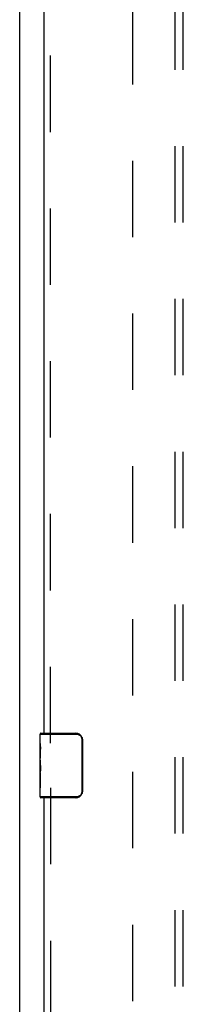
# Model space of a CAD drawing. Header units: inches. Extents: x 0 to 214, y 0 to 139.
# Tile 92 of 147: x 35.72 to 38.25, y 71.98 to 87.17. Entities that reach past the tile are written whole.
import ezdxf

# ---------------------------------------------------------------- set-up
doc = ezdxf.new("R2010")
doc.units = ezdxf.units.IN
doc.header["$LTSCALE"] = 11.786071
doc.header["$MEASUREMENT"] = 0
doc.linetypes.add('HIDDEN', pattern=[0.2, 0.1, -0.1])
doc.layers.get('0').update_dxf_attribs({"linetype": 'CONTINUOUS'})
for name, color, linetype in [('DEFAULT_2', 8, 'HIDDEN'), ('SECONDARY_OR_LEFT_DOOR_ASSEMBLY', 7, 'CONTINUOUS'), ('SUBPANEL', 7, 'CONTINUOUS')]:
    doc.layers.add(name, color=color, linetype=linetype)

msp = doc.modelspace()

# ---------------------------------------------------------------- linework, layer by layer
at = {"color": 3, "linetype": 'Continuous'}
msp.add_line((35.716, 102.211), (35.716, 37.681), dxfattribs=at)
at = {"layer": 'DEFAULT_2', "color": 8, "linetype": 'HIDDEN'}
msp.add_line((37.466, 39.025), (37.466, 96.129), dxfattribs=at)
at = {"layer": 'SECONDARY_OR_LEFT_DOOR_ASSEMBLY', "color": 8, "linetype": 'HIDDEN'}
for p, q in [((36.195, 76.005), (36.195, 91.482)), ((36.195, 75.315), (36.195, 59.839))]:
    msp.add_line(p, q, dxfattribs=at)
at = {"layer": 'SECONDARY_OR_LEFT_DOOR_ASSEMBLY', "color": 3, "linetype": 'Continuous'}
for p, q in [((36.091, 91.327), (36.091, 76.16)), ((36.091, 75.16), (36.091, 59.994))]:
    msp.add_line(p, q, dxfattribs=at)
at = {"layer": 'SECONDARY_OR_LEFT_DOOR_ASSEMBLY', "color": 7, "linetype": 'Continuous'}
for p, q in [((36.031, 76), (36.031, 76.145)), ((36.031, 76.145), (36.589, 76.145)), ((36.046, 76.16), (36.586, 76.16)), ((36.294, 76.16), (36.294, 76.145)), ((36.551, 76.16), (36.551, 76.145)), ((36.031, 75.742), (36.031, 75.999)), ((36.679, 76.06), (36.679, 75.26)), ((36.686, 76.06), (36.679, 76.06)), ((36.686, 76.06), (36.686, 75.26)), ((36.037, 75.943), (36.031, 75.943)), ((36.031, 75.912), (36.038, 75.912)), ((36.038, 75.776), (36.038, 75.912)), ((36.031, 75.776), (36.038, 75.776)), ((36.031, 75.175), (36.031, 75.739)), ((36.033, 75.713), (36.031, 75.713)), ((36.033, 75.715), (36.034, 75.693)), ((36.031, 75.581), (36.037, 75.581)), ((36.031, 75.545), (36.038, 75.545)), ((36.038, 75.315), (36.038, 75.545)), ((36.031, 75.482), (36.038, 75.482)), ((36.031, 75.315), (36.038, 75.315)), ((36.686, 75.26), (36.679, 75.26)), ((36.589, 75.175), (36.031, 75.175)), ((36.586, 75.16), (36.046, 75.16)), ((36.294, 75.16), (36.294, 75.175)), ((36.551, 75.16), (36.551, 75.175))]:
    msp.add_line(p, q, dxfattribs=at)
for points in [[(36.586, 76.16), (36.587, 76.16), (36.587, 76.16), (36.587, 76.159), (36.588, 76.158), (36.588, 76.156), (36.588, 76.154), (36.588, 76.152), (36.588, 76.15), (36.588, 76.148), (36.589, 76.145)], [(36.589, 76.145), (36.597, 76.145), (36.605, 76.144), (36.614, 76.142), (36.622, 76.139), (36.63, 76.136), (36.637, 76.132), (36.644, 76.127), (36.651, 76.122), (36.656, 76.117), (36.661, 76.111), (36.665, 76.105), (36.669, 76.1), (36.671, 76.094), (36.674, 76.089), (36.675, 76.084), (36.677, 76.079), (36.678, 76.074), (36.678, 76.069), (36.679, 76.065), (36.679, 76.06)], [(36.031, 76), (36.031, 75.996), (36.032, 75.991), (36.032, 75.986), (36.034, 75.973)], [(36.034, 75.973), (36.035, 75.965), (36.036, 75.957), (36.037, 75.949)], [(36.679, 76.097), (36.681, 76.091), (36.683, 76.085), (36.684, 76.079), (36.685, 76.073), (36.686, 76.067), (36.686, 76.06)], [(36.037, 75.949), (36.037, 75.94), (36.038, 75.931), (36.038, 75.921), (36.038, 75.912)], [(36.031, 75.742), (36.031, 75.734), (36.032, 75.725), (36.033, 75.715)], [(36.034, 75.693), (36.035, 75.681), (36.036, 75.669), (36.037, 75.657), (36.038, 75.644), (36.038, 75.631), (36.038, 75.618), (36.038, 75.606), (36.038, 75.593), (36.037, 75.58), (36.036, 75.568), (36.035, 75.556)], [(36.679, 75.26), (36.679, 75.256), (36.678, 75.252), (36.678, 75.247), (36.677, 75.242), (36.675, 75.237), (36.674, 75.232), (36.671, 75.226), (36.669, 75.221), (36.665, 75.215), (36.661, 75.21), (36.656, 75.204), (36.651, 75.199), (36.644, 75.194), (36.637, 75.189), (36.63, 75.185), (36.622, 75.181), (36.614, 75.179), (36.605, 75.177), (36.597, 75.176), (36.589, 75.175)], [(36.686, 75.26), (36.686, 75.254), (36.685, 75.248), (36.684, 75.242), (36.683, 75.236), (36.681, 75.23), (36.679, 75.224)], [(36.586, 75.16), (36.587, 75.161), (36.587, 75.161), (36.587, 75.162), (36.588, 75.163), (36.588, 75.165), (36.588, 75.167), (36.588, 75.169), (36.588, 75.171), (36.588, 75.173), (36.589, 75.175)]]:
    msp.add_lwpolyline(points, dxfattribs=at)
for centre, radius, start, end in [((36.046, 76.145), 0.015, 90, 180), ((36.586, 76.06), 0.1, 21.1999, 90), ((36.586, 75.26), 0.1, 270, 338.7946), ((36.046, 75.175), 0.015, 180, 270)]:
    msp.add_arc(centre, radius, start, end, dxfattribs=at)
msp.add_ellipse((36.294, 75.576), major_axis=(0.263, 0), ratio=0.432808, start_param=-3.141593, end_param=-2.961605, dxfattribs=at)
at = {"layer": 'SUBPANEL', "color": 8, "linetype": 'HIDDEN'}
for p, q in [((38.122, 41.608), (38.122, 93.546)), ((38.247, 41.608), (38.247, 93.546))]:
    msp.add_line(p, q, dxfattribs=at)

doc.saveas('drawing.dxf')
